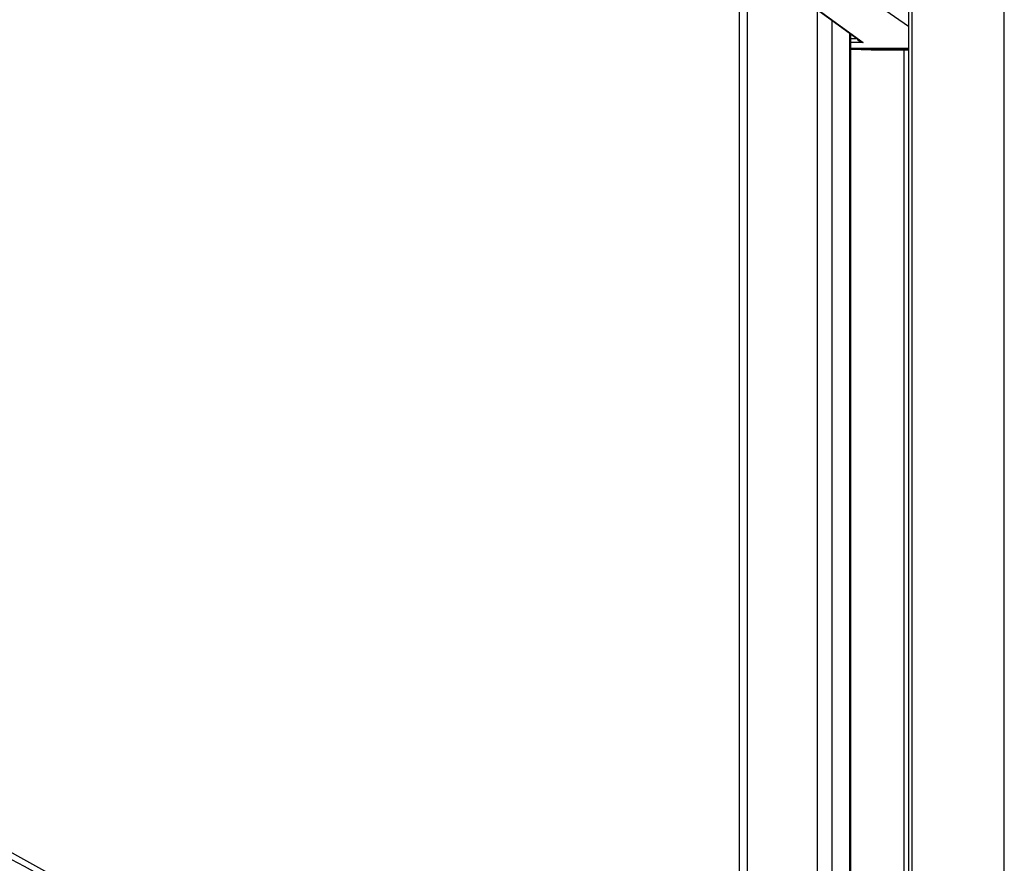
# Model space of a CAD drawing. Header units: millimetres. Extents: x 20 to 22981, y 40 to 19992.
# Tile 125 of 153: x 17227 to 17654, y 6776 to 7142. Entities that reach past the tile are written whole.
import ezdxf

# ---------------------------------------------------------------- set-up
doc = ezdxf.new("R2010")
doc.units = ezdxf.units.MM
doc.header["$LTSCALE"] = 2

msp = doc.modelspace()

# ---------------------------------------------------------------- linework, layer by layer
at = {"color": 8, "linetype": 'Continuous', "lineweight": 25}
for p, q in [((17654.15, 2191.49), (17654.15, 7939.49)), ((17614.05, 7760.96), (17614.05, 6590.02)), ((17542.65, 7234.49), (17542.65, 6590.02)), ((17612.66, 7139.06), (17582.6, 7159.97)), ((17573.13, 6590.02), (17573.13, 7146.36)), ((17579.31, 7141.84), (17579.31, 6590.02)), ((17587.09, 6590.02), (17587.09, 7136.14)), ((17587.52, 7133.9), (17590.14, 7133.9)), ((17592.88, 7132.12), (17587.52, 7132.12)), ((17587.52, 7129.62), (17612.66, 7129.62)), ((17612.66, 7129.41), (17587.52, 7129.41)), ((17587.52, 7129.29), (17596.39, 7128.96)), ((17610.77, 6685.26), (17610.77, 7128.96))]:
    msp.add_line(p, q, dxfattribs=at)
at = {"color": 7, "linetype": 'Continuous', "lineweight": 25}
for p, q in [((17612.66, 7760.96), (17612.66, 6590.02)), ((17280.75, 6748.91), (15487.9, 7744.75)), ((17539.3, 6590.02), (17539.3, 7244.18)), ((17554.32, 7160.14), (17591.59, 7132.84)), ((17554.87, 7159.97), (17592.88, 7132.12)), ((17587.52, 6590.02), (17587.52, 7135.82)), ((17587.52, 7129.29), (17596.37, 7128.96)), ((17596.39, 7128.96), (17612.66, 7128.96))]:
    msp.add_line(p, q, dxfattribs=at)
for major_axis, ratio, start_param, end_param in [((3.37, -0.79), 0.545657, 3.547273, 4.650858), ((3.22, -1.41), 0.538837, 4.318563, 4.749806)]:
    msp.add_ellipse((17593.52, 7133.9), major_axis=major_axis, ratio=ratio, start_param=start_param, end_param=end_param, dxfattribs=at)
for points, knots in [([(17497.73, 6612.47), (17291.05, 6725.29), (16896.73, 6940.55), (16364.2, 7231.57), (15969.38, 7447.73), (15693.29, 7599.42), (15541.39, 7683.21), (15458.66, 7729.14), (15444.61, 7736.95)], [0, 0, 0, 0, 0.301545, 0.575336, 0.777328, 0.878324, 0.97932, 1, 1, 1, 1]), ([(16342.38, 7258.52), (16446.34, 7201.78), (16584.96, 7126.12), (16792.84, 7012.69), (16966.06, 6918.18), (17163.39, 6810.53), (17350.2, 6708.62), (17467.72, 6644.52), (17526.48, 6612.47)], [0, 0, 0, 0, 0.2633228, 0.351097, 0.5266455, 0.7021941, 0.8510971, 1, 1, 1, 1])]:
    msp.add_open_spline(points, degree=3, knots=knots, dxfattribs=at)

doc.saveas('drawing.dxf')
